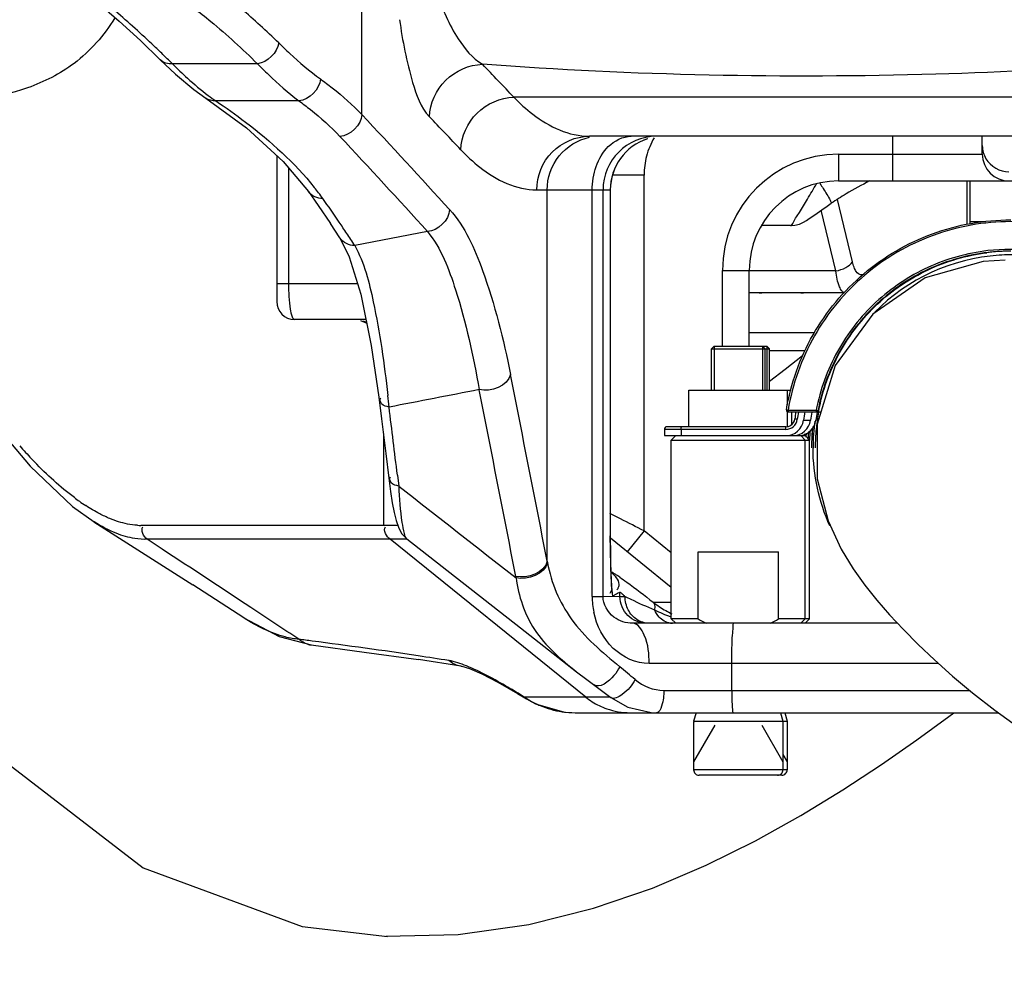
# Model space of a CAD drawing. Header units: millimetres. Extents: x -741 to 6994, y 0 to 4947.
# Tile 33 of 97: x 3679 to 3789, y 475 to 580. Entities that reach past the tile are written whole.
import ezdxf

# ---------------------------------------------------------------- set-up
doc = ezdxf.new("R2010")
doc.units = ezdxf.units.MM
doc.header["$LTSCALE"] = 384.676471
doc.layers.get('0').update_dxf_attribs({"linetype": 'CONTINUOUS'})
for name, color, linetype in [('304103000046DXF_CONTINUOUS_LINE', 7, 'CONTINUOUS'), ('304103000200DXF_CONTINUOUS_LINE', 7, 'CONTINUOUS'), ('304104000155DXF_CONTINUOUS_LINE', 7, 'CONTINUOUS'), ('304105000138DXF_CONTINUOUS_LINE', 7, 'CONTINUOUS'), ('304106000022DXF_CONTINUOUS_LINE', 7, 'CONTINUOUS'), ('304106000057DXF_CONTINUOUS_LINE', 7, 'CONTINUOUS'), ('304109000079DXF_CONTINUOUS_LINE', 7, 'CONTINUOUS'), ('501023000046DXF_CONTINUOUS_LINE', 7, 'CONTINUOUS'), ('604006000006DXF_CONTINUOUS_LINE', 7, 'CONTINUOUS'), ('R20-1600T2_XDXF_CONTINUOUS_LINE', 7, 'CONTINUOUS'), ('运动范围_DXF_DIMENSION', 7, 'CONTINUOUS')]:
    doc.layers.add(name, color=color, linetype=linetype)
doc.styles.get("Standard").update_dxf_attribs({"font": 'txt', "width": 0.7})
doc.dimstyles.new('DIMSTYLE_1', dxfattribs={"dimtxt": 58.823529, "dimasz": 35.294118, "dimexe": 1, "dimexo": 0, "dimgap": 5, "dimtad": 0, "dimtih": 1, "dimtoh": 1, "dimdec": 1, "dimdsep": 46, "dimtxsty": 'Standard', "dimblk": '_FILLED', "dimblk1": '_FILLED', "dimblk2": '_FILLED', "dimcen": 0.09, "dimclrt": 5, "dimazin": 2, "dimtp": 0.5, "dimtm": 0.5, "dimtfac": 1, "dimtdec": 65535, "dimtofl": 0, "dimtmove": 0, "dimatfit": 3, "dimldrblk": '_FILLED', "dimfxl": 0, "dimtolj": 1, "dimarcsym": 0})

# ---------------------------------------------------------------- blocks, each defined once
blk = doc.blocks.new('*D2')
at = {"layer": '运动范围_DXF_DIMENSION', "color": 2, "linetype": 'Continuous', "transparency": 16777216}
for p, q in [((3611.49, 753.33), (3115.91, 638.92)), ((4120.1, 753.33), (3912.78, 753.33))]:
    blk.add_line(p, q, dxfattribs=at)
for start, end in [(266.8376, 360), (193, 240.2712)]:
    blk.add_arc((3611.49, 753.33), 502.73, start, end, dxfattribs=at)
for points in [[(4118.86, 717.85), (4114.22, 753.33), (4107.1, 718.27)], [(3136.46, 607.68), (3121.64, 640.24), (3125.1, 604.63)]]:
    blk.add_solid(points, dxfattribs=at)
blk = doc.blocks.new('_FILLED')
at = {"color": 0, "linetype": 'ByBlock'}
blk.add_solid([(0, 0), (-1, 0.1667), (-1, -0.1667)], dxfattribs=at)

msp = doc.modelspace()

# ---------------------------------------------------------------- linework, layer by layer
at = {"layer": '304103000046DXF_CONTINUOUS_LINE', "color": 9, "linetype": 'Continuous'}
for p, q in [((3785.192, 557.806), (3786.934, 557.806)), ((3767.751, 545.334), (3760.44, 545.334))]:
    msp.add_line(p, q, dxfattribs=at)
at = {"layer": '304103000046DXF_CONTINUOUS_LINE', "color": 7, "linetype": 'Continuous'}
msp.add_line((3766.696, 543.334), (3762.695, 543.334), dxfattribs=at)
at = {"layer": '304103000200DXF_CONTINUOUS_LINE', "color": 9, "linetype": 'Continuous'}
for p, q in [((3717.082, 569.761), (3717.082, 609.805)), ((3705.383, 575.448), (3695.866, 575.448)), ((3710.019, 571.308), (3700.71, 571.308)), ((3828.55, 571.704), (3734.093, 571.704)), ((3776.535, 562.334), (3776.535, 567.334)), ((3770.44, 565.334), (3786.535, 565.334)), ((3770.44, 565.334), (3770.44, 562.334)), ((3708.851, 563.83), (3708.851, 550.834)), ((3748.671, 562.995), (3745.153, 562.995)), ((3748.671, 523.181), (3748.671, 562.995)), ((3736.658, 561.334), (3744.89, 561.334)), ((3737.824, 519.781), (3737.824, 561.334)), ((3742.862, 515.834), (3742.862, 561.334)), ((3744.075, 515.834), (3744.075, 561.334)), ((3744.886, 561.334), (3744.886, 522.619)), ((3724.42, 556.684), (3716.269, 555.109)), ((3757.44, 552.334), (3760.44, 552.334)), ((3757.44, 543.834), (3757.44, 552.334)), ((3708.851, 550.834), (3707.535, 550.834)), ((3716.587, 550.835), (3708.851, 550.834)), ((3719.478, 534.057), (3719.478, 523.794)), ((3721.047, 529.42), (3721.195, 528.179)), ((3745.888, 524.595), (3744.847, 525.125)), ((3719.478, 523.794), (3692.334, 523.794)), ((3721.098, 523.795), (3719.478, 523.795)), ((3746.039, 524.518), (3745.888, 524.595)), ((3744.89, 522.619), (3744.886, 522.619)), ((3748.671, 523.181), (3746.779, 520.852)), ((3751.717, 520.706), (3748.671, 523.181)), ((3722.09, 522.234), (3693.028, 522.233)), ((3694.707, 521.135), (3693.028, 522.233)), ((3742.131, 504.586), (3720.223, 522.233)), ((3737.824, 519.781), (3737.855, 519.608)), ((3734.316, 518.085), (3734.351, 517.912)), ((3744.975, 518.056), (3744.974, 517.922)), ((3745.709, 516.202), (3745.969, 516.314)), ((3745.969, 515.834), (3745.969, 516.314)), ((3742.862, 515.834), (3744.075, 515.834)), ((3744.075, 515.834), (3745.188, 515.887)), ((3745.188, 515.887), (3745.969, 515.834)), ((3745.969, 515.834), (3746.539, 515.834)), ((3749.7, 515.184), (3751.717, 515.184)), ((3781.643, 508.334), (3749.232, 508.334)), ((3758.493, 505.334), (3758.493, 508.334)), ((3750.875, 505.334), (3785.134, 505.334)), ((3735.512, 504.376), (3735.256, 504.587)), ((3737.999, 504.587), (3735.258, 504.586)), ((3744.875, 504.587), (3737.999, 504.587))]:
    msp.add_line(p, q, dxfattribs=at)
at = {"layer": '304103000200DXF_CONTINUOUS_LINE', "color": 7, "linetype": 'Continuous'}
for p, q in [((3829.898, 567.334), (3742.544, 567.334)), ((3786.535, 565.334), (3786.535, 567.334)), ((3707.535, 565.19), (3707.535, 548.834)), ((3770.44, 562.334), (3823.505, 562.334)), ((3744.89, 561.334), (3744.89, 522.619)), ((3714.618, 555.965), (3713.56, 557.582)), ((3765.051, 557.334), (3761.78, 557.334)), ((3760.44, 543.834), (3760.44, 552.334)), ((3717.532, 546.834), (3709.535, 546.834)), ((3716.919, 546.727), (3717.616, 546.425)), ((3675.689, 535.394), (3679.92, 530.408)), ((3679.92, 530.408), (3684.69, 525.922)), ((3684.69, 525.922), (3687.107, 524.187)), ((3687.073, 524.209), (3698.14, 517.132)), ((3722.09, 522.27), (3722.092, 522.269)), ((3744.891, 522.412), (3751.717, 516.866)), ((3703.85, 513.447), (3698.14, 517.132)), ((3777.041, 512.834), (3747.383, 512.834)), ((3728.158, 508.044), (3723.404, 508.767)), ((3744.652, 504.754), (3744.938, 504.539)), ((3740.969, 502.834), (3788.341, 502.834))]:
    msp.add_line(p, q, dxfattribs=at)
for points in [[(3688.212, 581.682), (3689.898, 580.213), (3692.272, 578.044), (3694.493, 575.899)], [(3694.493, 575.9), (3696.22, 574.269), (3698.262, 572.574), (3699.617, 571.6)], [(3699.617, 571.6), (3704.142, 568.278), (3708.278, 564.514), (3711.093, 561.154)], [(3711.094, 561.153), (3712.196, 559.588), (3713.56, 557.582)], [(3765.051, 557.334), (3765.544, 557.374), (3766.068, 557.51), (3766.514, 557.71), (3766.843, 557.908), (3767.157, 558.122), (3767.553, 558.402), (3768.028, 558.739), (3768.568, 559.117), (3769.16, 559.523), (3769.624, 559.836)], [(3714.618, 555.965), (3715.66, 553.832), (3716.953, 549.651), (3718.127, 543.94), (3718.974, 538.136)], [(3718.974, 538.136), (3719.277, 535.699), (3719.748, 531.845), (3720.08, 529.073)], [(3720.08, 529.073), (3720.276, 527.6), (3720.479, 526.325), (3720.69, 525.245), (3720.913, 524.346), (3721.166, 523.592), (3721.523, 522.895), (3722.088, 522.272)], [(3744.975, 518.056), (3744.935, 519.17), (3744.898, 521.076), (3744.89, 522.619)], [(3722.091, 522.27), (3734.839, 512.315), (3741.115, 507.412)], [(3745.032, 517.065), (3745.004, 517.489), (3744.978, 517.994), (3744.975, 518.058)], [(3745.066, 516.684), (3745.073, 516.65), (3745.059, 516.768), (3745.032, 517.065)], [(3703.855, 513.443), (3707.829, 511.357), (3711.391, 510.409)], [(3711.389, 510.409), (3717.346, 509.622), (3723.404, 508.767)], [(3728.158, 508.044), (3728.272, 508.022), (3729.107, 507.765), (3730.486, 507.178), (3732.313, 506.244), (3734.51, 504.985), (3735.513, 504.376)], [(3741.116, 507.411), (3742.263, 506.533), (3744.652, 504.754)], [(3735.512, 504.376), (3736.498, 503.841), (3739.763, 502.904), (3740.97, 502.834)], [(3744.938, 504.539), (3746.847, 503.461), (3749.468, 502.854), (3750.036, 502.834)]]:
    msp.add_lwpolyline(points, dxfattribs=at)
at = {"layer": '304103000200DXF_CONTINUOUS_LINE', "color": 9, "linetype": 'Continuous'}
for centre, radius, start, end in [((3611.013, 489.623), 120.694, 46.67097, 49.45083), ((3653.859, 522.855), 76.958, 45.54231, 49.76985), ((3617.136, 496.188), 111.717, 45.85539, 46.64478), ((3619.476, 498.601), 108.356, 45.17125, 45.85482), ((3726.366, 605.539), 42.845, 224.61237, 227.71988), ((3063.596, -64.196), 924.087, 43.482999, 43.798976), ((3714.519, 591.489), 24.453, 233.204, 235.61723), ((3011.843, -90.891), 966.345, 42.272109, 43.130272), ((3057.62, -69.618), 923.801, 43.461554, 43.77752), ((3009.35, -93.141), 966.229, 42.263195, 43.121337), ((3750.071, 561.337), 5.997, 90.04574, 180.03283), ((3750.885, 561.336), 5.999, 108.05165, 180.02306), ((3756.961, 563.002), 8.29, 149.85753, 165.1879), ((3757.038, 562.99), 8.367, 165.24461, 179.96722), ((3770.44, 552.334), 13, 90, 180), ((3689.084, 543.457), 29.043, 35.60186, 38.70847), ((3604.476, 482.953), 133.059, 34.19711, 35.57616), ((3608.295, 485.56), 128.434, 33.50873, 34.19288), ((3610.787, 487.21), 125.446, 32.7697, 33.50891), ((3716.027, 542.897), 3.934, 67.40671, 71.89488), ((-4324.139, -1055.481), 8214.42, 11.0559751, 11.2045255), ((3546.059, 519.121), 174.974, 5.87313, 6.30456), ((-4329.132, -1057.053), 8215.854, 11.0531377, 11.2016521), ((2256.155, 353.81), 1475.38, 6.835946, 7.133496), ((3723.314, 572.334), 59.637, 221.66618, 223.53756), ((3719.343, 568.59), 54.179, 223.55944, 224.08383), ((3700.332, 547.514), 25.761, 233.15949, 234.70574), ((3698.665, 545.153), 22.871, 234.6959, 236.83906), ((3692.336, 530.982), 7.187, 266.82215, 269.9821), ((3871.199, 522.485), 126.313, 179.93941, 181.46523), ((2198.055, -1765.954), 2733.266, 56.550672, 56.799587), ((3817.617, 521.131), 72.714, 181.4781, 182.52884), ((3732.192, 498.287), 24.039, 55.08083, 55.73317), ((3744.087, 516.814), 0.972, 352.64504, 0.08855), ((3751.497, 515.835), 8.635, 180.00652, 191.76117), ((3756.916, 524.554), 11.827, 232.39901, 240.57192), ((2110.275, -1898.752), 2892.454, 56.421806, 56.549832), ((3756.746, 524.258), 11.486, 240.58496, 244.43874), ((3751.846, 514.624), 1.79, 262.48542, 269.97841), ((3711.699, 512.835), 2.446, 253.6409, 262.70672), ((3563.703, 288.93), 284.946, 49.79003, 50.24093), ((3740.777, 512.706), 9.818, 235.79327, 237.68358), ((3740.904, 512.916), 10.064, 237.71154, 245.77896), ((3747.126, 510.793), 7.967, 231.17196, 244.04933), ((3740.986, 513.09), 10.256, 245.76025, 247.24592), ((3741.004, 513.145), 10.314, 247.27126, 261.53897), ((3740.974, 512.961), 10.128, 261.5541, 269.96988), ((3747.099, 510.744), 7.911, 244.07162, 250.75865), ((3747.104, 510.786), 7.953, 250.82516, 269.93472)]:
    msp.add_arc(centre, radius, start, end, dxfattribs=at)
at = {"layer": '304103000200DXF_CONTINUOUS_LINE', "color": 7, "linetype": 'Continuous'}
for centre, radius, start, end in [((3750.89, 561.334), 6, 108, 180), ((3789.535, 565.334), 3, 180, 270), ((3770.44, 552.334), 10, 90, 180), ((3792.812, 524.95), 41.891, 116.80106, 120.93108), ((3792.805, 524.962), 41.877, 120.93044, 123.621), ((3709.535, 548.834), 2, 180, 270)]:
    msp.add_arc(centre, radius, start, end, dxfattribs=at)
at = {"layer": '304103000200DXF_CONTINUOUS_LINE', "color": 9, "linetype": 'Continuous'}
for points, knots in [([(3725.467, 583.38), (3726.062, 581.583), (3727.344, 578.652), (3729.443, 576.047), (3730.576, 575.392)], [0, 0, 0, 0, 0.5912371, 1, 1, 1, 1]), ([(3698.235, 581.737), (3698.884, 581.228), (3701.355, 579.235), (3703.718, 577.107), (3705.383, 575.448)], [0, 0, 0, 0, 0.2597892, 1, 1, 1, 1]), ([(3689.406, 580.573), (3688.224, 578.631), (3685.341, 575.352), (3677.953, 571.63), (3671.944, 571.033), (3668.026, 571.034)], [0, 0, 0, 0, 0.2788927, 0.5192684, 1, 1, 1, 1]), ([(3721.292, 580.381), (3721.615, 578.015), (3722.347, 574.335), (3723.647, 570.553), (3724.634, 569.523)], [0, 0, 0, 0, 0.6261161, 1, 1, 1, 1]), ([(3707.759, 577.785), (3708.167, 577.384), (3709.656, 575.961), (3711.229, 574.619), (3712.436, 573.748)], [0, 0, 0, 0, 0.277461, 1, 1, 1, 1]), ([(3827.42, 578.265), (3812.191, 575.875), (3779.841, 573.485), (3747.456, 574.132), (3730.576, 575.392)], [0, 0, 0, 0, 0.4766343, 1, 1, 1, 1]), ([(3705.383, 575.448), (3705.786, 575.038), (3707.26, 573.58), (3708.819, 572.203), (3710.019, 571.308)], [0, 0, 0, 0, 0.277871, 1, 1, 1, 1]), ([(3724.634, 569.523), (3724.697, 571.015), (3726.04, 574.042), (3729.083, 575.346), (3730.576, 575.392)], [0, 0, 0, 0, 0.49978, 1, 1, 1, 1]), ([(3712.436, 573.748), (3712.881, 573.427), (3714.515, 572.201), (3716.055, 570.844), (3717.082, 569.761)], [0, 0, 0, 0, 0.268888, 1, 1, 1, 1]), ([(3700.71, 571.308), (3701.849, 570.542), (3705.841, 567.7), (3709.54, 564.377), (3711.747, 561.619)], [0, 0, 0, 0, 0.2799495, 1, 1, 1, 1]), ([(3710.019, 571.308), (3710.459, 570.987), (3712.074, 569.76), (3713.594, 568.403), (3714.608, 567.32)], [0, 0, 0, 0, 0.268675, 1, 1, 1, 1]), ([(3728.149, 565.835), (3728.211, 567.327), (3729.555, 570.356), (3732.6, 571.658), (3734.094, 571.704)], [0, 0, 0, 0, 0.4997041, 1, 1, 1, 1]), ([(3734.093, 571.704), (3734.754, 571.023), (3737.09, 568.848), (3740.278, 567.334), (3742.544, 567.334)], [0, 0, 0, 0, 0.295226, 1, 1, 1, 1]), ([(3736.658, 561.334), (3736.658, 562.86), (3737.886, 566.025), (3741.038, 567.334), (3742.544, 567.334)], [0, 0, 0, 0, 0.503393, 1, 1, 1, 1]), ([(3737.824, 561.334), (3737.824, 562.678), (3738.758, 565.437), (3741.258, 566.954), (3742.561, 567.218)], [0, 0, 0, 0, 0.5028999, 1, 1, 1, 1]), ([(3728.149, 565.835), (3728.813, 565.134), (3731.149, 562.907), (3734.369, 561.334), (3736.658, 561.334)], [0, 0, 0, 0, 0.2967198, 1, 1, 1, 1]), ([(3765.051, 557.334), (3765.225, 557.334), (3765.501, 558.059), (3766.174, 558.877), (3766.997, 560.399), (3767.639, 561.445), (3767.978, 562.01)], [0, 0, 0, 0, 0.0945086, 0.324643, 0.6422303, 1, 1, 1, 1]), ([(3768.357, 562.052), (3768.48, 561.864), (3768.875, 561.245), (3769.267, 560.622), (3769.5, 560.169)], [0, 0, 0, 0, 0.3058651, 1, 1, 1, 1]), ([(3769.5, 560.169), (3769.54, 560.092), (3769.568, 560.006), (3769.651, 559.854), (3769.624, 559.836)], [0, 0, 0, 0, 0.7263823, 1, 1, 1, 1]), ([(3726.898, 559.124), (3728.633, 557.215), (3731.345, 550.976), (3732.932, 544.62), (3733.713, 540.678)], [0, 0, 0, 0, 0.3909394, 1, 1, 1, 1]), ([(3724.42, 556.684), (3725.938, 554.799), (3728.216, 548.8), (3729.554, 542.747), (3730.206, 538.981)], [0, 0, 0, 0, 0.3876296, 1, 1, 1, 1]), ([(3716.269, 555.109), (3717.343, 553.182), (3718.765, 547.504), (3719.587, 541.852), (3719.975, 538.335)], [0, 0, 0, 0, 0.3840475, 1, 1, 1, 1]), ([(3708.851, 550.834), (3708.851, 549.885), (3708.931, 548.561), (3709.172, 547.34), (3709.403, 546.834), (3709.535, 546.834)], [0, 0, 0, 0, 0.6884273, 0.9039044, 1, 1, 1, 1]), ([(3720.115, 537.025), (3719.82, 537.108), (3719.255, 537.182), (3719.045, 537.886), (3719.182, 538.055)], [0, 0, 0, 0, 0.5843295, 1, 1, 1, 1]), ([(3721.195, 528.179), (3720.9, 528.263), (3720.331, 528.339), (3720.128, 529.047), (3720.267, 529.216)], [0, 0, 0, 0, 0.5838835, 1, 1, 1, 1]), ([(3721.195, 528.179), (3721.27, 526.826), (3721.371, 525.007), (3721.742, 523.1), (3721.915, 522.41), (3722.089, 522.271)], [0, 0, 0, 0, 0.6759643, 0.8889105, 1, 1, 1, 1]), ([(3737.855, 519.608), (3738.258, 517.369), (3740.225, 512.736), (3743.992, 509.603), (3745.944, 507.98)], [0, 0, 0, 0, 0.47262, 1, 1, 1, 1]), ([(3744.916, 518.637), (3744.946, 518.628), (3745.014, 518.598), (3745.08, 518.563), (3745.118, 518.541)], [0, 0, 0, 0, 0.4093404, 1, 1, 1, 1]), ([(3745.118, 518.541), (3745.208, 518.491), (3745.413, 518.364), (3745.613, 518.231), (3745.727, 518.153)], [0, 0, 0, 0, 0.428569, 1, 1, 1, 1]), ([(3734.351, 517.912), (3734.599, 515.889), (3736.03, 511.647), (3739.359, 508.784), (3741.115, 507.412)], [0, 0, 0, 0, 0.4776107, 1, 1, 1, 1]), ([(3745.024, 517.018), (3745.032, 516.895), (3745.066, 516.535), (3745.079, 516.166), (3745.151, 515.938)], [0, 0, 0, 0, 0.3409784, 1, 1, 1, 1]), ([(3745.837, 517.19), (3745.837, 517.134), (3745.828, 517.018), (3745.798, 516.906), (3745.778, 516.851)], [0, 0, 0, 0, 0.4863404, 1, 1, 1, 1]), ([(3745.952, 517.998), (3746.211, 517.818), (3747.478, 516.904), (3748.716, 515.95), (3749.7, 515.184)], [0, 0, 0, 0, 0.2015726, 1, 1, 1, 1]), ([(3745.051, 516.69), (3745.04, 516.604), (3744.991, 516.423), (3744.9, 516.26), (3744.844, 516.179)], [0, 0, 0, 0, 0.4681605, 1, 1, 1, 1]), ([(3745.151, 515.938), (3745.155, 515.923), (3745.158, 515.902), (3745.182, 515.884), (3745.188, 515.887)], [0, 0, 0, 0, 0.6953286, 1, 1, 1, 1]), ([(3745.188, 515.887), (3745.282, 515.939), (3745.428, 516.089), (3745.62, 516.165), (3745.709, 516.202)], [0, 0, 0, 0, 0.5270915, 1, 1, 1, 1]), ([(3745.778, 516.851), (3745.76, 516.8), (3745.714, 516.697), (3745.656, 516.601), (3745.623, 516.552)], [0, 0, 0, 0, 0.4787563, 1, 1, 1, 1]), ([(3745.969, 516.314), (3745.986, 516.324), (3746.058, 516.279), (3746.103, 516.245), (3746.139, 516.215)], [0, 0, 0, 0, 0.3028152, 1, 1, 1, 1]), ([(3746.139, 516.215), (3746.2, 516.164), (3746.335, 516.039), (3746.465, 515.909), (3746.539, 515.834)], [0, 0, 0, 0, 0.4295809, 1, 1, 1, 1]), ([(3746.539, 515.834), (3746.755, 515.73), (3747.839, 515.207), (3748.94, 514.72), (3749.829, 514.345)], [0, 0, 0, 0, 0.1990695, 1, 1, 1, 1]), ([(3749.699, 515.185), (3749.785, 515.097), (3749.888, 514.802), (3749.86, 514.51), (3749.829, 514.345)], [0, 0, 0, 0, 0.4227235, 1, 1, 1, 1]), ([(3749.232, 508.334), (3747.781, 508.334), (3744.757, 509.719), (3743.356, 512.575), (3743.044, 514.075)], [0, 0, 0, 0, 0.486488, 1, 1, 1, 1]), ([(3710.018, 511.043), (3709.506, 511.087), (3707.311, 511.48), (3705.284, 512.52), (3703.851, 513.446)], [0, 0, 0, 0, 0.231442, 1, 1, 1, 1]), ([(3749.232, 508.334), (3749.232, 509.41), (3749.133, 510.975), (3748.002, 512.834), (3747.383, 512.834)], [0, 0, 0, 0, 0.6348872, 1, 1, 1, 1]), ([(3758.493, 508.334), (3758.493, 508.908), (3758.521, 509.937), (3758.504, 511.436), (3758.685, 512.142), (3758.611, 512.834), (3758.729, 512.834)], [0, 0, 0, 0, 0.3813794, 0.7048773, 0.9215613, 1, 1, 1, 1]), ([(3726.803, 508.666), (3725.664, 508.847), (3720.571, 509.63), (3715.465, 510.332), (3711.499, 510.85)], [0, 0, 0, 0, 0.2238421, 1, 1, 1, 1]), ([(3735.258, 504.586), (3734.65, 504.961), (3732.548, 506.222), (3730.388, 507.41), (3728.776, 508.062)], [0, 0, 0, 0, 0.291036, 1, 1, 1, 1]), ([(3745.944, 507.98), (3745.769, 507.627), (3745.171, 506.684), (3743.691, 505.479), (3743.02, 505.969)], [0, 0, 0, 0, 0.3217179, 1, 1, 1, 1]), ([(3747.662, 506.539), (3747.294, 505.895), (3746.667, 505.045), (3745.288, 504.28), (3744.938, 504.54)], [0, 0, 0, 0, 0.6298695, 1, 1, 1, 1]), ([(3750.875, 505.334), (3750.875, 504.739), (3750.829, 503.957), (3750.365, 502.834), (3750.054, 502.834)], [0, 0, 0, 0, 0.6562771, 1, 1, 1, 1]), ([(3758.493, 505.334), (3758.493, 505.092), (3758.503, 504.322), (3758.508, 503.549), (3758.574, 503.024)], [0, 0, 0, 0, 0.3137376, 1, 1, 1, 1]), ([(3758.574, 503.024), (3758.58, 502.976), (3758.593, 502.928), (3758.606, 502.834), (3758.624, 502.834)], [0, 0, 0, 0, 0.7257628, 1, 1, 1, 1])]:
    msp.add_open_spline(points, degree=3, knots=knots, dxfattribs=at)
for points in [[(3707.759, 577.785), (3707.615, 576.684), (3706.487, 575.572), (3705.383, 575.448)], [(3695.866, 575.448), (3695.387, 575.395), (3694.834, 575.56), (3694.493, 575.899)], [(3697.542, 573.839), (3698.289, 573.161), (3699.064, 572.511), (3699.872, 571.907)], [(3712.436, 573.748), (3712.363, 572.606), (3711.162, 571.37), (3710.019, 571.308)], [(3700.71, 571.308), (3700.333, 571.285), (3699.93, 571.39), (3699.617, 571.599)], [(3717.082, 569.761), (3717.03, 568.603), (3715.766, 567.359), (3714.608, 567.32)], [(3744.666, 566.188), (3745.331, 566.85), (3746.299, 567.334), (3747.238, 567.334)], [(3742.862, 561.334), (3742.862, 563.06), (3743.443, 564.969), (3744.666, 566.188)], [(3786.535, 566.286), (3786.535, 565.782), (3786.678, 565.262), (3786.932, 564.826)], [(3786.932, 564.826), (3787.429, 563.971), (3788.515, 563.357), (3789.504, 563.347)], [(3712.698, 560.365), (3712.102, 560.351), (3711.44, 560.668), (3711.094, 561.153)], [(3726.898, 559.124), (3726.847, 557.966), (3725.579, 556.721), (3724.42, 556.684)], [(3716.269, 555.109), (3715.649, 555.097), (3714.957, 555.446), (3714.618, 555.965)], [(3733.713, 540.678), (3733.466, 539.403), (3731.47, 538.684), (3730.206, 538.981)], [(3730.206, 538.981), (3726.843, 538.329), (3723.479, 537.677), (3720.115, 537.025)], [(3684.886, 526.897), (3683.287, 528.094), (3681.814, 529.462), (3680.425, 530.896)], [(3721.195, 528.179), (3725.581, 524.757), (3729.966, 521.335), (3734.351, 517.912)], [(3687.724, 525.084), (3687.186, 525.364), (3686.663, 525.675), (3686.155, 526.007)], [(3688.863, 524.553), (3688.476, 524.713), (3688.096, 524.891), (3687.724, 525.084)], [(3689.574, 522.906), (3688.712, 523.25), (3687.887, 523.693), (3687.103, 524.19)], [(3690.828, 523.947), (3690.155, 524.08), (3689.496, 524.292), (3688.863, 524.553)], [(3691.937, 523.806), (3691.565, 523.826), (3691.194, 523.875), (3690.828, 523.947)], [(3693.028, 522.233), (3692.655, 522.555), (3692.284, 523.217), (3692.55, 523.633)], [(3720.223, 522.233), (3719.836, 522.545), (3719.428, 523.223), (3719.709, 523.634)], [(3748.671, 523.181), (3747.793, 523.626), (3746.916, 524.072), (3746.039, 524.518)], [(3691.67, 522.319), (3690.953, 522.43), (3690.249, 522.638), (3689.574, 522.906)], [(3693.028, 522.233), (3692.575, 522.218), (3692.118, 522.249), (3691.67, 522.319)], [(3737.824, 519.781), (3737.58, 518.506), (3735.58, 517.787), (3734.316, 518.085)], [(3737.855, 519.608), (3737.601, 518.336), (3735.615, 517.619), (3734.351, 517.912)], [(3744.971, 518.549), (3745.381, 518.202), (3745.837, 517.727), (3745.837, 517.19)], [(3744.974, 517.922), (3744.987, 517.621), (3745.003, 517.319), (3745.024, 517.018)], [(3746.197, 514.686), (3746.048, 515.046), (3745.969, 515.444), (3745.969, 515.834)], [(3746.901, 514.334), (3746.664, 514.79), (3746.538, 515.319), (3746.538, 515.834)], [(3746.846, 513.712), (3746.571, 513.988), (3746.346, 514.325), (3746.197, 514.686)], [(3748.965, 512.834), (3748.2, 512.834), (3747.386, 513.171), (3746.846, 513.712)], [(3747.859, 513.258), (3747.458, 513.522), (3747.123, 513.908), (3746.901, 514.334)], [(3749.829, 514.345), (3750.42, 514.053), (3751.028, 513.792), (3751.651, 513.574)], [(3750.347, 513.541), (3750.132, 513.776), (3749.958, 514.053), (3749.829, 514.345)], [(3749.25, 512.834), (3748.765, 512.834), (3748.264, 512.992), (3747.859, 513.258)], [(3751.612, 512.849), (3751.135, 512.912), (3750.671, 513.187), (3750.347, 513.541)], [(3711.499, 510.85), (3711.005, 510.915), (3710.511, 510.979), (3710.018, 511.043)], [(3711.01, 510.489), (3710.647, 510.595), (3710.301, 510.79), (3710.018, 511.042)], [(3728.15, 508.045), (3727.662, 508.122), (3727.18, 508.346), (3726.803, 508.666)], [(3728.776, 508.062), (3728.139, 508.32), (3727.483, 508.558), (3726.803, 508.666)], [(3747.662, 506.539), (3748.536, 505.8), (3749.731, 505.334), (3750.875, 505.334)]]:
    msp.add_open_spline(points, degree=3, dxfattribs=at)
at = {"layer": '304103000200DXF_CONTINUOUS_LINE', "color": 7, "linetype": 'Continuous'}
msp.add_open_spline([(3747.383, 512.834), (3746.649, 512.834), (3745.007, 513.336), (3744.075, 514.965), (3744.075, 515.834)], degree=3, knots=[0, 0, 0, 0, 0.4578151, 1, 1, 1, 1], dxfattribs=at)
at = {"layer": '304104000155DXF_CONTINUOUS_LINE', "color": 7, "linetype": 'Continuous'}
for p, q in [((3756.517, 543.834), (3756.217, 543.534)), ((3756.217, 543.534), (3762.217, 543.534)), ((3756.217, 538.914), (3756.217, 543.534)), ((3756.517, 543.834), (3761.917, 543.834)), ((3761.917, 543.834), (3762.395, 543.834)), ((3761.917, 543.834), (3762.217, 543.534)), ((3762.217, 543.534), (3762.695, 543.534)), ((3762.217, 538.914), (3762.217, 543.534)), ((3762.395, 543.834), (3762.695, 543.534)), ((3762.695, 538.914), (3762.695, 543.534)), ((3752.217, 533.834), (3751.717, 533.334)), ((3764.72, 533.834), (3766.217, 533.834)), ((3766.217, 533.834), (3766.695, 533.834)), ((3766.217, 533.834), (3766.717, 533.334)), ((3766.695, 533.834), (3767.195, 533.334)), ((3751.717, 533.334), (3766.717, 533.334)), ((3751.717, 513.334), (3751.717, 533.334)), ((3766.717, 533.334), (3767.195, 533.334)), ((3766.717, 513.334), (3766.717, 533.334)), ((3767.195, 513.334), (3767.195, 533.334)), ((3754.717, 520.834), (3763.717, 520.834)), ((3754.717, 513.334), (3754.717, 520.834)), ((3763.717, 513.334), (3763.717, 520.834)), ((3754.717, 513.334), (3751.717, 513.334)), ((3752.217, 512.834), (3751.717, 513.334)), ((3766.717, 513.334), (3763.717, 513.334)), ((3766.217, 512.834), (3766.717, 513.334)), ((3766.695, 512.834), (3767.195, 513.334)), ((3767.195, 513.334), (3766.717, 513.334))]:
    msp.add_line(p, q, dxfattribs=at)
at = {"layer": '304104000155DXF_CONTINUOUS_LINE', "color": 2, "linetype": 'Continuous'}
for p, q in [((3756.517, 543.834), (3756.517, 538.914)), ((3761.917, 543.834), (3761.917, 538.914)), ((3762.395, 543.834), (3762.395, 538.914))]:
    msp.add_line(p, q, dxfattribs=at)
at = {"layer": '304104000155DXF_CONTINUOUS_LINE', "color": 7, "linetype": 'Continuous'}
for points in [[(3754.717, 513.334), (3755.01, 513.158), (3755.308, 512.99), (3755.611, 512.834)], [(3762.822, 512.834), (3763.126, 512.99), (3763.424, 513.158), (3763.717, 513.334)]]:
    msp.add_open_spline(points, degree=3, dxfattribs=at)
at = {"layer": '304105000138DXF_CONTINUOUS_LINE', "color": 7, "linetype": 'Continuous'}
for p, q in [((3753.692, 538.914), (3764.741, 538.914)), ((3753.692, 534.834), (3753.692, 538.914)), ((3764.734, 538.914), (3765.117, 538.914)), ((3764.742, 537.314), (3764.742, 538.914)), ((3764.742, 534.861), (3764.742, 536.496)), ((3765.22, 535.103), (3765.22, 536.484)), ((3768.039, 536.463), (3768.037, 536.452)), ((3768.042, 536.48), (3768.039, 536.463)), ((3764.553, 534.834), (3751.237, 534.834)), ((3750.937, 534.534), (3750.937, 533.834)), ((3750.938, 533.834), (3764.72, 533.834))]:
    msp.add_line(p, q, dxfattribs=at)
at = {"layer": '304105000138DXF_CONTINUOUS_LINE', "color": 9, "linetype": 'Continuous'}
for p, q in [((3766.517, 535.571), (3767.303, 535.571)), ((3764.538, 534.534), (3750.937, 534.534)), ((3752.833, 534.534), (3752.833, 533.834))]:
    msp.add_line(p, q, dxfattribs=at)
at = {"layer": '304105000138DXF_CONTINUOUS_LINE', "color": 7, "linetype": 'Continuous'}
for centre, radius, start, end in [((3789.826, 532.488), 24.495, 170.57258, 172.46071), ((3789.822, 532.486), 23.508, 170.19093, 172.46051), ((3790.605, 532.487), 23.506, 170.28925, 172.46057), ((3791.23, 532.487), 23.529, 170.29753, 172.46853), ((3751.237, 534.534), 0.3, 90.00013, 180), ((3764.536, 535.832), 1.998, 270.03217, 352.49681), ((3765.321, 535.832), 1.998, 270.03217, 352.49681), ((3765.923, 535.831), 1.998, 278.40271, 352.51932), ((3765.925, 535.828), 1.994, 270.01552, 278.35224)]:
    msp.add_arc(centre, radius, start, end, dxfattribs=at)
at = {"layer": '304105000138DXF_CONTINUOUS_LINE', "color": 9, "linetype": 'Continuous'}
for centre, radius, start, end in [((3789.838, 532.485), 24.223, 170.53141, 172.46089), ((3764.537, 535.833), 1.299, 270.04114, 352.48784)]:
    msp.add_arc(centre, radius, start, end, dxfattribs=at)
for points, knots in [([(3752.833, 534.534), (3752.833, 534.572), (3752.834, 534.641), (3752.833, 534.74), (3752.845, 534.788), (3752.84, 534.834), (3752.848, 534.834)], [0, 0, 0, 0, 0.3813794, 0.7048773, 0.9215613, 1, 1, 1, 1]), ([(3764.538, 534.534), (3764.538, 534.572), (3764.539, 534.641), (3764.538, 534.74), (3764.55, 534.788), (3764.545, 534.834), (3764.553, 534.834)], [0, 0, 0, 0, 0.3813794, 0.7048773, 0.9215613, 1, 1, 1, 1]), ([(3765.824, 535.663), (3765.788, 535.668), (3765.724, 535.678), (3765.629, 535.684), (3765.587, 535.704), (3765.543, 535.695), (3765.543, 535.702)], [0, 0, 0, 0, 0.386422, 0.710077, 0.9247665, 1, 1, 1, 1])]:
    msp.add_open_spline(points, degree=3, knots=knots, dxfattribs=at)
at = {"layer": '304105000138DXF_CONTINUOUS_LINE', "color": 7, "linetype": 'Continuous'}
for points in [[(3764.553, 534.834), (3764.742, 534.834), (3764.938, 534.892), (3765.097, 534.995)], [(3765.097, 534.995), (3765.33, 535.147), (3765.506, 535.426), (3765.543, 535.702)]]:
    msp.add_open_spline(points, degree=3, dxfattribs=at)
at = {"layer": '304106000022DXF_CONTINUOUS_LINE', "color": 9, "linetype": 'Continuous'}
for p, q in [((3764.789, 536.684), (3767.934, 536.684)), ((3768.141, 536.646), (3768.226, 536.646))]:
    msp.add_line(p, q, dxfattribs=at)
at = {"layer": '304106000022DXF_CONTINUOUS_LINE', "color": 7, "linetype": 'Continuous'}
msp.add_line((3764.799, 536.484), (3768.452, 536.484), dxfattribs=at)
at = {"layer": '304106000022DXF_CONTINUOUS_LINE', "color": 9, "linetype": 'Continuous'}
for centre, radius, start, end in [((3789.703, 532.536), 22.147, 83.39483, 96.6057), ((3789.714, 532.542), 21.942, 89.99997, 92.21065), ((3789.828, 532.526), 21.544, 93.76417, 135.39834), ((3789.8, 532.529), 21.955, 92.09301, 97.19828), ((3789.714, 532.535), 21.948, 92.21172, 96.60569), ((3789.825, 532.522), 21.548, 87.25837, 93.75465), ((3767.945, 536.683), 0.2, 270.02923, 349.14247), ((3768.03, 536.683), 0.2, 270.0155, 349.15619)]:
    msp.add_arc(centre, radius, start, end, dxfattribs=at)
at = {"layer": '304106000022DXF_CONTINUOUS_LINE', "color": 7, "linetype": 'Continuous'}
msp.add_arc((3764.799, 536.684), 0.2, 170.4572, 269.99986, dxfattribs=at)
msp.add_open_spline([(3764.602, 536.717), (3765.094, 539.644), (3767.127, 545.372), (3772.928, 552.355), (3780.768, 556.926), (3786.75, 557.984), (3789.714, 557.984)], degree=3, knots=[0, 0, 0, 0, 0.2501506, 0.5002019, 0.7501387, 1, 1, 1, 1], dxfattribs=at)
at = {"layer": '304106000022DXF_CONTINUOUS_LINE', "color": 9, "linetype": 'Continuous'}
for points, knots in [([(3814.618, 536.684), (3814.13, 539.587), (3812.112, 545.271), (3806.359, 552.199), (3798.572, 556.734), (3789.703, 558.308), (3780.835, 556.734), (3773.048, 552.199), (3767.295, 545.271), (3765.277, 539.587), (3764.789, 536.684)], [0, 0, 0, 0, 0.1250757, 0.250101, 0.375068, 0.5, 0.624932, 0.749899, 0.8749243, 1, 1, 1, 1]), ([(3787.156, 554.537), (3784.844, 554.269), (3780.27, 552.987), (3774.374, 549.032), (3769.993, 543.441), (3768.375, 538.972), (3767.934, 536.684)], [0, 0, 0, 0, 0.2498657, 0.4998095, 0.7498597, 1, 1, 1, 1]), ([(3787.19, 554.338), (3784.898, 554.073), (3780.366, 552.803), (3774.522, 548.883), (3770.181, 543.342), (3768.577, 538.914), (3768.141, 536.646)], [0, 0, 0, 0, 0.2498657, 0.4998095, 0.7498597, 1, 1, 1, 1]), ([(3768.226, 536.646), (3768.659, 538.896), (3770.244, 543.288), (3774.527, 548.8), (3780.297, 552.724), (3784.779, 554.024), (3787.049, 554.311)], [0, 0, 0, 0, 0.2501397, 0.5001911, 0.7501363, 1, 1, 1, 1]), ([(3764.602, 536.717), (3764.601, 536.712), (3764.632, 536.717), (3764.659, 536.703), (3764.722, 536.696), (3764.765, 536.688), (3764.789, 536.684)], [0, 0, 0, 0, 0.0755077, 0.2910587, 0.6141972, 1, 1, 1, 1]), ([(3764.789, 536.684), (3764.789, 536.658), (3764.79, 536.612), (3764.789, 536.546), (3764.797, 536.514), (3764.794, 536.484), (3764.799, 536.484)], [0, 0, 0, 0, 0.3812969, 0.7048281, 0.9215501, 1, 1, 1, 1]), ([(3767.934, 536.684), (3767.934, 536.658), (3767.935, 536.612), (3767.935, 536.546), (3767.943, 536.514), (3767.939, 536.484), (3767.945, 536.484)], [0, 0, 0, 0, 0.381336, 0.704851, 0.9215551, 1, 1, 1, 1]), ([(3767.934, 536.684), (3767.981, 536.675), (3768.05, 536.665), (3768.119, 536.646), (3768.141, 536.646)], [0, 0, 0, 0, 0.6878749, 1, 1, 1, 1])]:
    msp.add_open_spline(points, degree=3, knots=knots, dxfattribs=at)
at = {"layer": '304106000057DXF_CONTINUOUS_LINE', "color": 9, "linetype": 'Continuous'}
for p, q in [((3784.844, 557.46), (3784.844, 562.334)), ((3771.986, 553.29), (3770.34, 560.253)), ((3770.125, 552.261), (3768.513, 559.079)), ((3770.125, 552.261), (3760.44, 552.261)), ((3773.208, 551.834), (3772.999, 551.834))]:
    msp.add_line(p, q, dxfattribs=at)
at = {"layer": '304106000057DXF_CONTINUOUS_LINE', "color": 7, "linetype": 'Continuous'}
for p, q in [((3785.192, 557.528), (3785.192, 562.334)), ((3771.121, 549.834), (3760.44, 549.834)), ((3761.549, 549.834), (3761.556, 549.834))]:
    msp.add_line(p, q, dxfattribs=at)
msp.add_lwpolyline([(3761.556, 549.834), (3762.706, 549.841), (3764.029, 549.847), (3765.352, 549.841), (3766.514, 549.834)], dxfattribs=at)
at = {"layer": '304106000057DXF_CONTINUOUS_LINE', "color": 9, "linetype": 'Continuous'}
msp.add_arc((3770.854, 551.834), 2.145, 354.67469, 359.99247, dxfattribs=at)
for points, knots in [([(3770.125, 552.261), (3770.523, 552.33), (3771.214, 552.556), (3771.828, 553.014), (3771.986, 553.29)], [0, 0, 0, 0, 0.5597171, 1, 1, 1, 1]), ([(3772.999, 551.834), (3772.769, 551.834), (3772.413, 552.158), (3772.152, 552.703), (3772.035, 553.08), (3771.986, 553.29)], [0, 0, 0, 0, 0.3706821, 0.6517485, 1, 1, 1, 1]), ([(3771.124, 549.834), (3771.01, 549.84), (3770.746, 550.049), (3770.366, 550.867), (3770.21, 551.66), (3770.125, 552.261)], [0, 0, 0, 0, 0.1259373, 0.3304225, 1, 1, 1, 1]), ([(3761.556, 549.834), (3762.382, 549.834), (3764.035, 549.868), (3765.688, 549.834), (3766.515, 549.834)], [0, 0, 0, 0, 0.5000017, 1, 1, 1, 1])]:
    msp.add_open_spline(points, degree=3, knots=knots, dxfattribs=at)
at = {"layer": '304109000079DXF_CONTINUOUS_LINE', "color": 9, "linetype": 'Continuous'}
msp.add_line((3766.368, 533.816), (3766.371, 533.863), dxfattribs=at)
at = {"layer": '304109000079DXF_CONTINUOUS_LINE', "color": 7, "linetype": 'Continuous'}
for centre, radius, start, end in [((3789.025, 532.487), 21.193, 169.17533, 171.66405), ((3788.636, 532.481), 21.224, 173.57076, 179.80763), ((3789.094, 532.477), 21.263, 172.05639, 174.41236), ((3789.072, 532.48), 21.241, 171.66322, 172.05609), ((3787.394, 532.479), 21.237, 176.20579, 176.42338), ((3787.818, 532.479), 21.243, 175.83615, 176.33035), ((3788.213, 532.48), 21.219, 176.4411, 177.39594), ((3788.243, 532.478), 21.249, 175.10758, 176.44104), ((3789.042, 532.481), 21.21, 174.40974, 179.80906), ((3788.483, 532.484), 21.07, 179.81461, 179.99999), ((3788.901, 532.484), 21.07, 179.81461, 179.99999)]:
    msp.add_arc(centre, radius, start, end, dxfattribs=at)
at = {"layer": '304109000079DXF_CONTINUOUS_LINE', "color": 9, "linetype": 'Continuous'}
for centre, radius, start, end in [((3789.028, 532.487), 21.194, 169.17677, 171.66525), ((3788.64, 532.481), 21.226, 173.56188, 179.80849), ((3788.827, 532.479), 21.245, 171.91925, 179.80566), ((3789.098, 532.477), 21.265, 172.03861, 174.4556), ((3789.075, 532.48), 21.242, 171.66442, 172.03828), ((3787.822, 532.479), 21.245, 175.83484, 176.33123), ((3787.977, 532.479), 21.232, 176.37549, 176.77858), ((3787.992, 532.478), 21.247, 175.60677, 176.37545), ((3788.217, 532.48), 21.221, 176.44177, 177.40067), ((3788.247, 532.478), 21.251, 175.10486, 176.44172), ((3788.406, 532.479), 21.242, 174.62242, 177.70017), ((3789.045, 532.481), 21.212, 174.453, 179.81001), ((3788.487, 532.484), 21.073, 179.81546, 179.99999), ((3788.655, 532.484), 21.073, 179.81546, 180.18454), ((3788.906, 532.484), 21.073, 179.81546, 179.99999)]:
    msp.add_arc(centre, radius, start, end, dxfattribs=at)
msp.add_open_spline([(3769.475, 523.728), (3768.25, 526.427), (3767.592, 529.452), (3767.582, 532.416)], degree=3, dxfattribs=at)
at = {"layer": '501023000046DXF_CONTINUOUS_LINE', "color": 7, "linetype": 'Continuous'}
for p, q in [((3764.217, 501.834), (3754.217, 501.834)), ((3754.217, 501.834), (3754.217, 496.434)), ((3764.695, 501.834), (3764.217, 501.834)), ((3764.217, 501.834), (3764.217, 496.434)), ((3764.695, 501.834), (3764.695, 496.434)), ((3763.617, 495.834), (3754.817, 495.834)), ((3764.095, 495.834), (3763.617, 495.834))]:
    msp.add_line(p, q, dxfattribs=at)
at = {"layer": '501023000046DXF_CONTINUOUS_LINE', "color": 2, "linetype": 'Continuous'}
for p, q in [((3756.586, 501.434), (3754.217, 497.33)), ((3761.848, 501.434), (3764.217, 497.33)), ((3764.217, 498.159), (3764.695, 497.33))]:
    msp.add_line(p, q, dxfattribs=at)
at = {"layer": '501023000046DXF_CONTINUOUS_LINE', "color": 9, "linetype": 'Continuous'}
for p, q in [((3764.217, 496.434), (3754.217, 496.434)), ((3764.695, 496.434), (3764.217, 496.434))]:
    msp.add_line(p, q, dxfattribs=at)
at = {"layer": '501023000046DXF_CONTINUOUS_LINE', "color": 7, "linetype": 'Continuous'}
for centre, start, end in [((3754.817, 496.434), 180, 270.00002), ((3763.617, 496.434), 269.99998, 360), ((3764.095, 496.434), 269.99998, 360)]:
    msp.add_arc(centre, 0.6, start, end, dxfattribs=at)
at = {"layer": '604006000006DXF_CONTINUOUS_LINE', "color": 7, "linetype": 'Continuous'}
for p, q in [((3754.494, 502.834), (3754.217, 501.873)), ((3763.94, 502.834), (3764.217, 501.873)), ((3764.418, 502.834), (3764.695, 501.873)), ((3754.217, 501.873), (3764.217, 501.873)), ((3754.217, 501.873), (3754.353, 501.834)), ((3764.217, 501.873), (3764.081, 501.834)), ((3764.217, 501.873), (3764.695, 501.873)), ((3764.695, 501.873), (3764.56, 501.834))]:
    msp.add_line(p, q, dxfattribs=at)
at = {"layer": 'R20-1600T2_XDXF_CONTINUOUS_LINE', "color": 7, "linetype": 'Continuous'}
for p, q in [((3766.423, 542.768), (3764.465, 541.251)), ((3764.465, 541.251), (3762.695, 539.878))]:
    msp.add_line(p, q, dxfattribs=at)
for points in [[(3789.092, 553.483), (3786.622, 553.332), (3780.123, 551.485), (3774.266, 547.446), (3770.057, 541.674), (3768.031, 535.121), (3768.055, 528.99), (3769.274, 524.302), (3770.734, 521.143), (3772.09, 518.918), (3773.383, 517.11), (3774.73, 515.422), (3776.162, 513.774), (3777.697, 512.132), (3779.365, 510.459), (3781.194, 508.733), (3783.213, 506.938), (3785.455, 505.066), (3787.929, 503.133), (3790.643, 501.162)], [(3719.758, 477.807), (3727.85, 477.995), (3735.773, 479.13), (3743.008, 480.942), (3749.601, 483.209), (3755.621, 485.765), (3761.149, 488.502), (3766.236, 491.335), (3770.922, 494.197), (3775.234, 497.033), (3779.187, 499.786), (3782.786, 502.406), (3783.356, 502.834)], [(3676.987, 497.5), (3692.578, 485.486), (3710.373, 478.911), (3719.959, 477.799)]]:
    msp.add_lwpolyline(points, dxfattribs=at)

# ---------------------------------------------------------------- dimensions: what is measured, and where the dimension line sits
at = {"layer": '运动范围_DXF_DIMENSION', "color": 2, "linetype": 'Continuous'}
dim = msp.add_angular_dim_2l(base=(3668.396, 253.833), line1=((3616.384, 754.465), (3611.485, 753.334)), line2=((4115.072, 753.334), (4120.1, 753.334)), dimstyle='DIMSTYLE_1', dxfattribs=at)
dim.commit()
dim.dimension.update_dxf_attribs({"geometry": '*D2', "text_midpoint": (3391.594, 240.65), "dimtype": 162})

doc.saveas('drawing.dxf')
